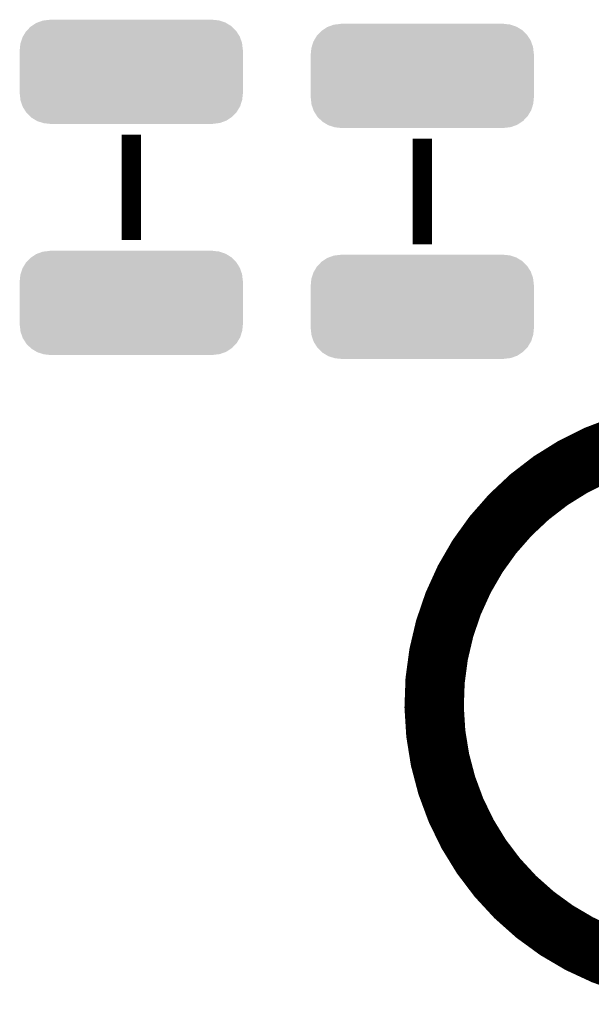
# Model space of a CAD drawing. Extents: x -4.5 to 27.4, y -3.9 to 53.4.
# Tile 31 of 43: x 10.5 to 17.9, y 29.6 to 42.4. Entities that reach past the tile are written whole.
import ezdxf

# ---------------------------------------------------------------- set-up
doc = ezdxf.new("R2010")
doc.units = 0
doc.layers.get('0').update_dxf_attribs({"linetype": 'CONTINUOUS'})
doc.layers.add('BRUSHLESS_28_CLICK_V101_GTO', color=11, linetype='CONTINUOUS')
doc.layers.add('BRUSHLESS_28_CLICK_V101_GTS', color=8, linetype='CONTINUOUS')

# ---------------------------------------------------------------- blocks, each defined once
blk = doc.blocks.new('CUSTOM_98')
for points in [[(-1.234542, 0.635096), (-1.218826, 0.64077), (1.232048, 0.635096), (1.222608, 0.64077)], [(-1.218826, 0.64077), (-1.151094, 0.665222), (1.222608, 0.64077), (1.146914, 0.665222)], [(-1.151094, 0.665222), (-1.127242, 0.668042), (1.146914, 0.665222), (1.138184, 0.668042)], [(-1.127242, 0.668042), (-1.06299, 0.675638), (1.138184, 0.668042), (1.06299, 0.675638)], [(-1.06299, 0.675638), (-1.06299, 0.67691), (1.06299, 0.675638), (1.06299, 0.67691)], [(-1.408864, 0.458702), (-1.370534, 0.52294), (1.410358, 0.458702), (1.369006, 0.52294)], [(-1.370534, 0.52294), (-1.360554, 0.5333), (1.369006, 0.52294), (1.362336, 0.5333)], [(-1.360554, 0.5333), (-1.308982, 0.58683), (1.362336, 0.5333), (1.307136, 0.58683)], [(-1.308982, 0.58683), (-1.296286, 0.595062), (1.307136, 0.58683), (1.298646, 0.595062)], [(-1.296286, 0.595062), (-1.234542, 0.635096), (1.298646, 0.595062), (1.232048, 0.635096)], [(-1.438864, 0.375158), (-1.415994, 0.446752), (1.440212, 0.375158), (1.41463, 0.446752)], [(-1.415994, 0.446752), (-1.408864, 0.458702), (1.41463, 0.446752), (1.410358, 0.458702)], [(-1.45161, -0.28702), (-1.45161, 0.28702), (1.45161, -0.28702), (1.45161, 0.28702)], [(-1.45034, 0.28702), (-1.44299, 0.36224), (1.45034, 0.28702), (1.441698, 0.36224)], [(-1.44299, 0.36224), (-1.438864, 0.375158), (1.441698, 0.36224), (1.440212, 0.375158)], [(-1.441696, -0.362238), (-1.45034, -0.28702), (1.44299, -0.362238), (1.45034, -0.28702)], [(-1.440212, -0.375158), (-1.441696, -0.362238), (1.438862, -0.375158), (1.44299, -0.362238)], [(-1.41463, -0.44675), (-1.440212, -0.375158), (1.415994, -0.44675), (1.438862, -0.375158)], [(-1.41036, -0.458702), (-1.41463, -0.44675), (1.408862, -0.458702), (1.415994, -0.44675)], [(-1.369006, -0.522938), (-1.41036, -0.458702), (1.370536, -0.522938), (1.408862, -0.458702)], [(-1.362336, -0.5333), (-1.369006, -0.522938), (1.360552, -0.5333), (1.370536, -0.522938)], [(-1.307136, -0.58683), (-1.362336, -0.5333), (1.308982, -0.58683), (1.360552, -0.5333)], [(-1.298648, -0.595062), (-1.307136, -0.58683), (1.296284, -0.595062), (1.308982, -0.58683)], [(-1.232048, -0.635096), (-1.298648, -0.595062), (1.234542, -0.635096), (1.296284, -0.595062)], [(-1.22261, -0.64077), (-1.232048, -0.635096), (1.218824, -0.64077), (1.234542, -0.635096)], [(-1.146914, -0.665222), (-1.22261, -0.64077), (1.151094, -0.665222), (1.218824, -0.64077)], [(-1.138186, -0.668042), (-1.146914, -0.665222), (1.12724, -0.668042), (1.151094, -0.665222)], [(-1.06299, -0.675638), (-1.138186, -0.668042), (1.06299, -0.675638), (1.12724, -0.668042)], [(-1.06299, -0.67691), (-1.06299, -0.675638), (1.06299, -0.67691), (1.06299, -0.675638)]]:
    blk.add_solid(points)

msp = doc.modelspace()

# ---------------------------------------------------------------- linework, layer by layer
at = {"layer": 'BRUSHLESS_28_CLICK_V101_GTO', "const_width": 0.254}
for points in [[(11.90752, 39.497), (11.90752, 40.8686)], [(15.69212, 39.44366), (15.69212, 40.81526)]]:
    msp.add_lwpolyline(points, dxfattribs=at)
at = {"layer": 'BRUSHLESS_28_CLICK_V101_GTO', "const_width": 0.77216}
msp.add_lwpolyline([(22.88794, 33.56864, 154.0324554), (22.889126, 33.4772)], format="xyb", dxfattribs=at)

# ---------------------------------------------------------------- block references
at = {"layer": 'BRUSHLESS_28_CLICK_V101_GTS'}
for p in [(11.90752, 41.68394), (15.69212, 41.6306), (11.90752, 38.68166), (15.69212, 38.63086)]:
    msp.add_blockref('CUSTOM_98', p, dxfattribs=at)

doc.saveas('drawing.dxf')
